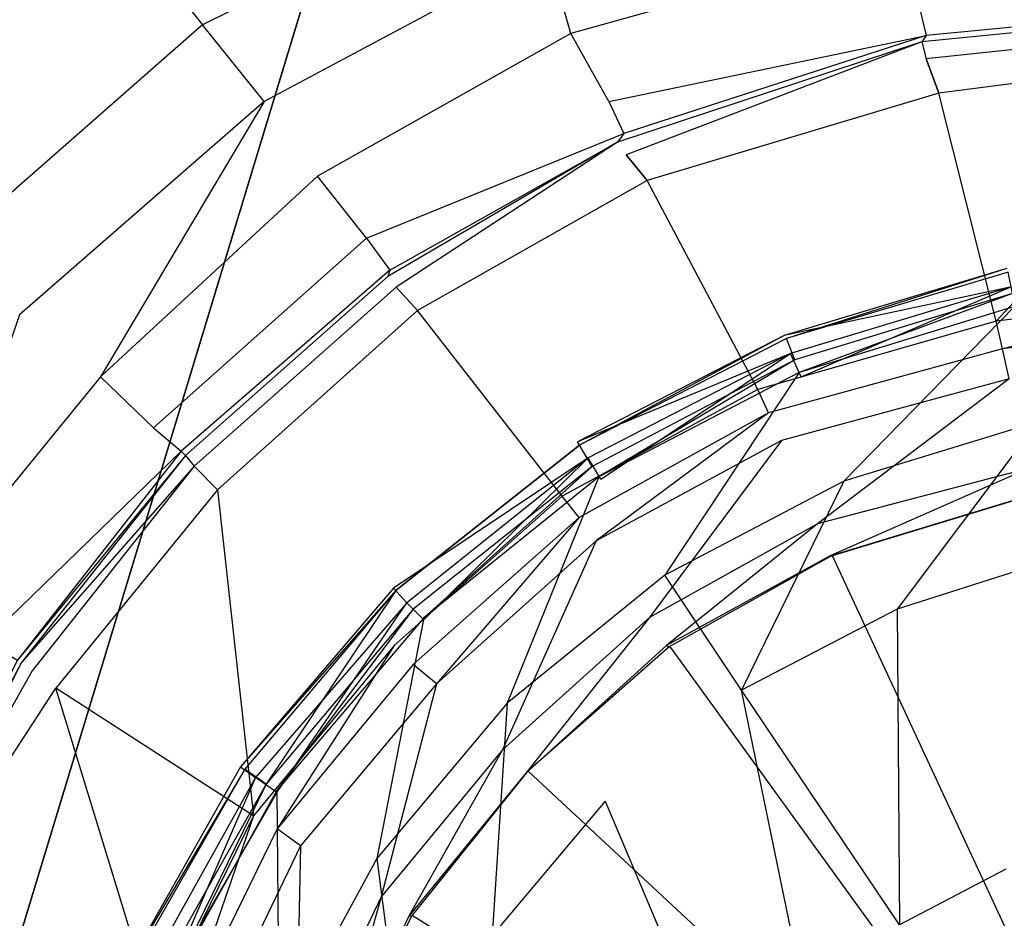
# Model space of a CAD drawing. Extents: x 0 to 1, y -1 to 0.
# Tile 9 of 16: x 0.4427 to 0.4889, y -0.4758 to -0.4337. Entities that reach past the tile are written whole.
import ezdxf

# ---------------------------------------------------------------- set-up
doc = ezdxf.new("R2010")
doc.units = 0
doc.layers.add('L0_ABLAUF_INF_0___REPLACEMTFORE', color=7, linetype='CONTINUOUS')
doc.layers.add('L1_WANNE_0_N_6228J5____REPLACEM', color=7, linetype='CONTINUOUS')

msp = doc.modelspace()

# ---------------------------------------------------------------- linework, layer by layer
at = {"layer": 'L0_ABLAUF_INF_0___REPLACEMTFORE', "color": 8}
for points, invisible_edges in [([(0.489189, -0.44625, 0.021751), (0.478584, -0.448506, 0.02297), (0.489034, -0.445376, 0.02297), (0.489189, -0.44625, 0.021751)], 14), ([(0.478688, -0.44865, 0.024191), (0.489034, -0.445376, 0.02297), (0.478584, -0.448506, 0.02297), (0.478688, -0.44865, 0.024191)], 13), ([(0.489034, -0.445376, 0.02297), (0.478688, -0.44865, 0.024191), (0.489089, -0.44555, 0.024191), (0.489034, -0.445376, 0.02297)], 14), ([(0.489089, -0.44555, 0.024191), (0.478688, -0.44865, 0.024191), (0.479088, -0.44965, 0.02504), (0.489089, -0.44555, 0.024191)], 14), ([(0.489289, -0.44655, 0.02504), (0.489089, -0.44555, 0.024191), (0.479088, -0.44965, 0.02504), (0.489289, -0.44655, 0.02504)], 14), ([(0.478584, -0.448506, 0.02297), (0.489189, -0.44625, 0.021751), (0.478888, -0.44935, 0.021751), (0.478584, -0.448506, 0.02297)], 13), ([(0.489189, -0.44625, 0.021751), (0.479388, -0.45045, 0.021963), (0.478888, -0.44935, 0.021751), (0.489189, -0.44625, 0.021751)], 13), ([(0.479288, -0.45025, 0.025146), (0.489289, -0.44655, 0.02504), (0.479088, -0.44965, 0.02504), (0.479288, -0.45025, 0.025146)], 13), ([(0.489289, -0.44655, 0.02504), (0.479288, -0.45025, 0.025146), (0.489389, -0.44715, 0.025146), (0.489289, -0.44655, 0.02504)], 14), ([(0.479388, -0.45045, 0.021963), (0.489189, -0.44625, 0.021751), (0.489489, -0.44745, 0.021963), (0.479388, -0.45045, 0.021963)], 14), ([(0.481388, -0.45535, 0.025676), (0.489389, -0.44715, 0.025146), (0.479288, -0.45025, 0.025146), (0.481388, -0.45535, 0.025676)], 13), ([(0.489389, -0.44715, 0.025146), (0.481388, -0.45535, 0.025676), (0.490489, -0.45255, 0.025676), (0.489389, -0.44715, 0.025146)], 14), ([(0.478888, -0.44935, 0.021751), (0.46889, -0.453504, 0.02297), (0.478584, -0.448506, 0.02297), (0.478888, -0.44935, 0.021751)], 14), ([(0.468988, -0.45365, 0.024191), (0.478584, -0.448506, 0.02297), (0.46889, -0.453504, 0.02297), (0.468988, -0.45365, 0.024191)], 13), ([(0.478584, -0.448506, 0.02297), (0.468988, -0.45365, 0.024191), (0.478688, -0.44865, 0.024191), (0.478584, -0.448506, 0.02297)], 14), ([(0.478688, -0.44865, 0.024191), (0.468988, -0.45365, 0.024191), (0.469588, -0.45465, 0.02504), (0.478688, -0.44865, 0.024191)], 14), ([(0.479088, -0.44965, 0.02504), (0.478688, -0.44865, 0.024191), (0.469588, -0.45465, 0.02504), (0.479088, -0.44965, 0.02504)], 14), ([(0.46889, -0.453504, 0.02297), (0.478888, -0.44935, 0.021751), (0.469388, -0.45425, 0.021751), (0.46889, -0.453504, 0.02297)], 13), ([(0.478888, -0.44935, 0.021751), (0.469988, -0.45525, 0.021963), (0.469388, -0.45425, 0.021751), (0.478888, -0.44935, 0.021751)], 13), ([(0.469888, -0.45515, 0.025146), (0.479088, -0.44965, 0.02504), (0.469588, -0.45465, 0.02504), (0.469888, -0.45515, 0.025146)], 13), ([(0.479088, -0.44965, 0.02504), (0.469888, -0.45515, 0.025146), (0.479288, -0.45025, 0.025146), (0.479088, -0.44965, 0.02504)], 14), ([(0.469988, -0.45525, 0.021963), (0.478888, -0.44935, 0.021751), (0.479388, -0.45045, 0.021963), (0.469988, -0.45525, 0.021963)], 14), ([(0.472988, -0.45975, 0.025676), (0.479288, -0.45025, 0.025146), (0.469888, -0.45515, 0.025146), (0.472988, -0.45975, 0.025676)], 13), ([(0.479288, -0.45025, 0.025146), (0.472988, -0.45975, 0.025676), (0.481388, -0.45535, 0.025676), (0.479288, -0.45025, 0.025146)], 14), ([(0.483889, -0.46135, 0.026207), (0.490489, -0.45255, 0.025676), (0.481388, -0.45535, 0.025676), (0.483889, -0.46135, 0.026207)], 13), ([(0.490489, -0.45255, 0.025676), (0.483889, -0.46135, 0.026207), (0.491689, -0.45885, 0.026207), (0.490489, -0.45255, 0.025676)], 14), ([(0.469388, -0.45425, 0.021751), (0.460258, -0.46037, 0.023024), (0.46889, -0.453504, 0.02297), (0.469388, -0.45425, 0.021751)], 14), ([(0.468988, -0.45365, 0.024191), (0.46889, -0.453504, 0.02297), (0.460258, -0.46037, 0.023024), (0.468988, -0.45365, 0.024191)], 14), ([(0.460388, -0.46045, 0.024297), (0.468988, -0.45365, 0.024191), (0.460258, -0.46037, 0.023024), (0.460388, -0.46045, 0.024297)], 14), ([(0.468988, -0.45365, 0.024191), (0.460388, -0.46045, 0.024297), (0.461188, -0.46135, 0.02504), (0.468988, -0.45365, 0.024191)], 14), ([(0.469588, -0.45465, 0.02504), (0.468988, -0.45365, 0.024191), (0.461188, -0.46135, 0.02504), (0.469588, -0.45465, 0.02504)], 14), ([(0.460258, -0.46037, 0.023024), (0.469388, -0.45425, 0.021751), (0.460888, -0.46105, 0.021751), (0.460258, -0.46037, 0.023024)], 13), ([(0.469388, -0.45425, 0.021751), (0.461688, -0.46185, 0.021963), (0.460888, -0.46105, 0.021751), (0.469388, -0.45425, 0.021751)], 13), ([(0.461688, -0.46185, 0.021963), (0.469388, -0.45425, 0.021751), (0.469988, -0.45525, 0.021963), (0.461688, -0.46185, 0.021963)], 14), ([(0.461688, -0.46175, 0.025146), (0.469588, -0.45465, 0.02504), (0.461188, -0.46135, 0.02504), (0.461688, -0.46175, 0.025146)], 13), ([(0.469588, -0.45465, 0.02504), (0.461688, -0.46175, 0.025146), (0.469888, -0.45515, 0.025146), (0.469588, -0.45465, 0.02504)], 14), ([(0.465588, -0.46575, 0.025676), (0.469888, -0.45515, 0.025146), (0.461688, -0.46175, 0.025146), (0.465588, -0.46575, 0.025676)], 13), ([(0.469888, -0.45515, 0.025146), (0.465588, -0.46575, 0.025676), (0.472988, -0.45975, 0.025676), (0.469888, -0.45515, 0.025146)], 14), ([(0.476588, -0.46515, 0.026207), (0.481388, -0.45535, 0.025676), (0.472988, -0.45975, 0.025676), (0.476588, -0.46515, 0.026207)], 13), ([(0.481388, -0.45535, 0.025676), (0.476588, -0.46515, 0.026207), (0.483889, -0.46135, 0.026207), (0.481388, -0.45535, 0.025676)], 14), ([(0.488989, -0.47355, 0.027162), (0.491689, -0.45885, 0.026207), (0.483889, -0.46135, 0.026207), (0.488989, -0.47355, 0.027162)], 13), ([(0.472988, -0.45975, 0.025676), (0.465588, -0.46575, 0.025676), (0.470188, -0.47035, 0.026313), (0.472988, -0.45975, 0.025676)], 14), ([(0.476588, -0.46515, 0.026207), (0.472988, -0.45975, 0.025676), (0.470188, -0.47035, 0.026313), (0.476588, -0.46515, 0.026207)], 14), ([(0.460258, -0.46037, 0.023024), (0.460888, -0.46105, 0.021751), (0.453089, -0.46875, 0.023024), (0.460258, -0.46037, 0.023024)], 14), ([(0.460258, -0.46037, 0.023024), (0.453089, -0.46875, 0.023024), (0.460388, -0.46045, 0.024297), (0.460258, -0.46037, 0.023024)], 14), ([(0.460388, -0.46045, 0.024297), (0.453089, -0.46875, 0.023024), (0.453288, -0.46885, 0.024297), (0.460388, -0.46045, 0.024297)], 14), ([(0.454288, -0.46955, 0.02504), (0.460388, -0.46045, 0.024297), (0.453288, -0.46885, 0.024297), (0.454288, -0.46955, 0.02504)], 13), ([(0.460388, -0.46045, 0.024297), (0.454288, -0.46955, 0.02504), (0.461188, -0.46135, 0.02504), (0.460388, -0.46045, 0.024297)], 14), ([(0.460888, -0.46105, 0.021751), (0.453788, -0.46925, 0.021751), (0.453089, -0.46875, 0.023024), (0.460888, -0.46105, 0.021751)], 14), ([(0.460888, -0.46105, 0.021751), (0.454788, -0.46995, 0.021963), (0.453788, -0.46925, 0.021751), (0.460888, -0.46105, 0.021751)], 13), ([(0.454788, -0.46995, 0.021963), (0.460888, -0.46105, 0.021751), (0.461688, -0.46185, 0.021963), (0.454788, -0.46995, 0.021963)], 14), ([(0.454788, -0.46985, 0.025146), (0.461188, -0.46135, 0.02504), (0.454288, -0.46955, 0.02504), (0.454788, -0.46985, 0.025146)], 13), ([(0.461188, -0.46135, 0.02504), (0.454788, -0.46985, 0.025146), (0.461688, -0.46175, 0.025146), (0.461188, -0.46135, 0.02504)], 14), ([(0.459488, -0.47305, 0.025676), (0.461688, -0.46175, 0.025146), (0.454788, -0.46985, 0.025146), (0.459488, -0.47305, 0.025676)], 13), ([(0.461688, -0.46175, 0.025146), (0.459488, -0.47305, 0.025676), (0.465588, -0.46575, 0.025676), (0.461688, -0.46175, 0.025146)], 14), ([(0.483989, -0.47615, 0.027162), (0.483889, -0.46135, 0.026207), (0.476588, -0.46515, 0.026207), (0.483989, -0.47615, 0.027162)], 13), ([(0.483889, -0.46135, 0.026207), (0.483989, -0.47615, 0.027162), (0.488989, -0.47355, 0.027162), (0.483889, -0.46135, 0.026207)], 14), ([(0.479588, -0.47975, 0.027162), (0.476588, -0.46515, 0.026207), (0.470188, -0.47035, 0.026313), (0.479588, -0.47975, 0.027162)], 14), ([(0.483989, -0.47615, 0.027162), (0.476588, -0.46515, 0.026207), (0.479588, -0.47975, 0.027162), (0.483989, -0.47615, 0.027162)], 14), ([(0.464888, -0.47665, 0.026313), (0.465588, -0.46575, 0.025676), (0.459488, -0.47305, 0.025676), (0.464888, -0.47665, 0.026313)], 13), ([(0.465588, -0.46575, 0.025676), (0.464888, -0.47665, 0.026313), (0.470188, -0.47035, 0.026313), (0.465588, -0.46575, 0.025676)], 14), ([(0.453089, -0.46875, 0.023024), (0.453788, -0.46925, 0.021751), (0.447636, -0.478393, 0.023024), (0.453089, -0.46875, 0.023024)], 14), ([(0.453089, -0.46875, 0.023024), (0.447636, -0.478393, 0.023024), (0.453288, -0.46885, 0.024297), (0.453089, -0.46875, 0.023024)], 14), ([(0.453288, -0.46885, 0.024297), (0.447636, -0.478393, 0.023024), (0.447788, -0.47845, 0.024297), (0.453288, -0.46885, 0.024297)], 14), ([(0.453288, -0.46885, 0.024297), (0.447788, -0.47845, 0.024297), (0.448988, -0.47895, 0.02504), (0.453288, -0.46885, 0.024297)], 14), ([(0.454288, -0.46955, 0.02504), (0.453288, -0.46885, 0.024297), (0.448988, -0.47895, 0.02504), (0.454288, -0.46955, 0.02504)], 14), ([(0.453788, -0.46925, 0.021751), (0.448488, -0.47875, 0.021751), (0.447636, -0.478393, 0.023024), (0.453788, -0.46925, 0.021751)], 14), ([(0.453788, -0.46925, 0.021751), (0.449488, -0.47915, 0.021963), (0.448488, -0.47875, 0.021751), (0.453788, -0.46925, 0.021751)], 14), ([(0.449588, -0.47915, 0.025146), (0.454288, -0.46955, 0.02504), (0.448988, -0.47895, 0.02504), (0.449588, -0.47915, 0.025146)], 13), ([(0.454788, -0.46995, 0.021963), (0.449488, -0.47915, 0.021963), (0.453788, -0.46925, 0.021751), (0.454788, -0.46995, 0.021963)], 14), ([(0.454288, -0.46955, 0.02504), (0.449588, -0.47915, 0.025146), (0.454788, -0.46985, 0.025146), (0.454288, -0.46955, 0.02504)], 14), ([(0.454888, -0.48145, 0.025676), (0.454788, -0.46985, 0.025146), (0.449588, -0.47915, 0.025146), (0.454888, -0.48145, 0.025676)], 13), ([(0.454788, -0.46985, 0.025146), (0.454888, -0.48145, 0.025676), (0.459488, -0.47305, 0.025676), (0.454788, -0.46985, 0.025146)], 14), ([(0.475988, -0.48405, 0.027162), (0.470188, -0.47035, 0.026313), (0.464888, -0.47665, 0.026313), (0.475988, -0.48405, 0.027162)], 13), ([(0.470188, -0.47035, 0.026313), (0.475988, -0.48405, 0.027162), (0.479588, -0.47975, 0.027162), (0.470188, -0.47035, 0.026313)], 14), ([(0.460888, -0.48395, 0.026313), (0.459488, -0.47305, 0.025676), (0.454888, -0.48145, 0.025676), (0.460888, -0.48395, 0.026313)], 13), ([(0.459488, -0.47305, 0.025676), (0.460888, -0.48395, 0.026313), (0.464888, -0.47665, 0.026313), (0.459488, -0.47305, 0.025676)], 14), ([(0.491789, -0.48775, 0.027798), (0.488989, -0.47355, 0.027162), (0.483989, -0.47615, 0.027162), (0.491789, -0.48775, 0.027798)], 13)]:
    msp.add_3dface(points, dxfattribs=dict(at, invisible_edges=invisible_edges))
at = {"layer": 'L1_WANNE_0_N_6228J5____REPLACEM', "color": 8}
for points, invisible_edges in [([(0.382167, -0.676368), (0.382159, -0.323679), (0.5, -0.287934), (0.382167, -0.676368)], 9), ([(0.382167, -0.676368), (0.5, -0.287934), (0.5, -0.712109), (0.382167, -0.676368)], 8), ([(0.451307, -0.433943, 0.028541), (0.387222, -0.352904, 0.030623), (0.373675, -0.359179, 0.030536), (0.451307, -0.433943, 0.028541)], 13), ([(0.387222, -0.352904, 0.030623), (0.451307, -0.433943, 0.028541), (0.466178, -0.426543, 0.028647), (0.387222, -0.352904, 0.030623)], 14), ([(0.373675, -0.359179, 0.030536), (0.439331, -0.444444, 0.028541), (0.451307, -0.433943, 0.028541), (0.373675, -0.359179, 0.030536)], 14), ([(0.483544, -0.425943, 0.028647), (0.467475, -0.430443, 0.028541), (0.468573, -0.434343, 0.028541), (0.483544, -0.425943, 0.028647)], 14), ([(0.484043, -0.430043, 0.028541), (0.483544, -0.425943, 0.028647), (0.468573, -0.434343, 0.028541), (0.484043, -0.430043, 0.028541)], 14), ([(0.466178, -0.426543, 0.028647), (0.451307, -0.433943, 0.028541), (0.454202, -0.437544, 0.028541), (0.466178, -0.426543, 0.028647)], 14), ([(0.467475, -0.430443, 0.028541), (0.466178, -0.426543, 0.028647), (0.454202, -0.437544, 0.028541), (0.467475, -0.430443, 0.028541)], 14), ([(0.484043, -0.430043, 0.028541), (0.468573, -0.434343, 0.028541), (0.47037, -0.437544, 0.027162), (0.484043, -0.430043, 0.028541)], 14), ([(0.484941, -0.433143, 0.026843), (0.484043, -0.430043, 0.028541), (0.47037, -0.437544, 0.027162), (0.484941, -0.433143, 0.026843)], 14), ([(0.467475, -0.430443, 0.028541), (0.454202, -0.437544, 0.028541), (0.456697, -0.441044, 0.028435), (0.467475, -0.430443, 0.028541)], 14), ([(0.468573, -0.434343, 0.028541), (0.467475, -0.430443, 0.028541), (0.456697, -0.441044, 0.028435), (0.468573, -0.434343, 0.028541)], 14), ([(0.47037, -0.437544, 0.027162), (0.48524, -0.434443, 0.02366), (0.484941, -0.433143, 0.026843), (0.47037, -0.437544, 0.027162)], 14), ([(0.484941, -0.433143, 0.026843), (0.48524, -0.434443, 0.02366), (0.5, -0.433043, 0.023767), (0.484941, -0.433143, 0.026843)], 14), ([(0.5, -0.433043, 0.023767), (0.48524, -0.434443, 0.02366), (0.5, -0.433243, 0.020584), (0.5, -0.433043, 0.023767)], 14), ([(0.48524, -0.434443, 0.02366), (0.485041, -0.434743, 0.020477), (0.5, -0.433243, 0.020584), (0.48524, -0.434443, 0.02366)], 14), ([(0.5, -0.433243, 0.020584), (0.485041, -0.434743, 0.020477), (0.5, -0.433943, 0.018355), (0.5, -0.433243, 0.020584)], 14), ([(0.451307, -0.433943, 0.028541), (0.439331, -0.444444, 0.028541), (0.442724, -0.447545, 0.028435), (0.451307, -0.433943, 0.028541)], 14), ([(0.454202, -0.437544, 0.028541), (0.451307, -0.433943, 0.028541), (0.442724, -0.447545, 0.028435), (0.454202, -0.437544, 0.028541)], 14), ([(0.485041, -0.434743, 0.020477), (0.48524, -0.435544, 0.018037), (0.5, -0.433943, 0.018355), (0.485041, -0.434743, 0.020477)], 14), ([(0.5, -0.433943, 0.018355), (0.48524, -0.435544, 0.018037), (0.5, -0.435344, 0.016658), (0.5, -0.433943, 0.018355)], 14), ([(0.468573, -0.434343, 0.028541), (0.456697, -0.441044, 0.028435), (0.458992, -0.443944, 0.027268), (0.468573, -0.434343, 0.028541)], 14), ([(0.47037, -0.437544, 0.027162), (0.468573, -0.434343, 0.028541), (0.458992, -0.443944, 0.027268), (0.47037, -0.437544, 0.027162)], 14), ([(0.47037, -0.437544, 0.027162), (0.471068, -0.439044, 0.02366), (0.48524, -0.434443, 0.02366), (0.47037, -0.437544, 0.027162)], 14), ([(0.48524, -0.434443, 0.02366), (0.471068, -0.439044, 0.02366), (0.485041, -0.434743, 0.020477), (0.48524, -0.434443, 0.02366)], 14), ([(0.471068, -0.439044, 0.02366), (0.470769, -0.439444, 0.020477), (0.485041, -0.434743, 0.020477), (0.471068, -0.439044, 0.02366)], 14), ([(0.485041, -0.434743, 0.020477), (0.470769, -0.439444, 0.020477), (0.471168, -0.440044, 0.018249), (0.485041, -0.434743, 0.020477)], 14), ([(0.485041, -0.434743, 0.020477), (0.471168, -0.440044, 0.018249), (0.48524, -0.435544, 0.018037), (0.485041, -0.434743, 0.020477)], 14), ([(0.48524, -0.435544, 0.018037), (0.485839, -0.437144, 0.01634), (0.5, -0.435344, 0.016658), (0.48524, -0.435544, 0.018037)], 14), ([(0.488534, -0.447845, 0.00817), (0.5, -0.435344, 0.016658), (0.485839, -0.437144, 0.01634), (0.488534, -0.447845, 0.00817)], 13), ([(0.5, -0.435344, 0.016658), (0.488534, -0.447845, 0.00817), (0.5, -0.446445, 0.008382), (0.5, -0.435344, 0.016658)], 14), ([(0.471168, -0.440044, 0.018249), (0.472166, -0.441244, 0.016552), (0.48524, -0.435544, 0.018037), (0.471168, -0.440044, 0.018249)], 14), ([(0.485839, -0.437144, 0.01634), (0.48524, -0.435544, 0.018037), (0.472166, -0.441244, 0.016552), (0.485839, -0.437144, 0.01634)], 14), ([(0.485839, -0.437144, 0.01634), (0.472166, -0.441244, 0.016552), (0.477356, -0.451045, 0.008382), (0.485839, -0.437144, 0.01634)], 14), ([(0.488534, -0.447845, 0.00817), (0.485839, -0.437144, 0.01634), (0.477356, -0.451045, 0.008382), (0.488534, -0.447845, 0.00817)], 14), ([(0.446517, -0.450445, 0.028329), (0.454202, -0.437544, 0.028541), (0.442724, -0.447545, 0.028435), (0.446517, -0.450445, 0.028329)], 13), ([(0.454202, -0.437544, 0.028541), (0.446517, -0.450445, 0.028329), (0.456697, -0.441044, 0.028435), (0.454202, -0.437544, 0.028541)], 14), ([(0.458992, -0.443944, 0.027268), (0.471068, -0.439044, 0.02366), (0.47037, -0.437544, 0.027162), (0.458992, -0.443944, 0.027268)], 14), ([(0.458992, -0.443944, 0.027268), (0.46009, -0.445445, 0.02366), (0.471068, -0.439044, 0.02366), (0.458992, -0.443944, 0.027268)], 14), ([(0.46009, -0.445445, 0.02366), (0.470769, -0.439444, 0.020477), (0.471068, -0.439044, 0.02366), (0.46009, -0.445445, 0.02366)], 14), ([(0.470769, -0.439444, 0.020477), (0.46009, -0.445445, 0.02366), (0.45999, -0.445745, 0.020477), (0.470769, -0.439444, 0.020477)], 13), ([(0.470769, -0.439444, 0.020477), (0.45999, -0.445745, 0.020477), (0.460389, -0.446245, 0.018355), (0.470769, -0.439444, 0.020477)], 14), ([(0.470769, -0.439444, 0.020477), (0.460389, -0.446245, 0.018355), (0.471168, -0.440044, 0.018249), (0.470769, -0.439444, 0.020477)], 14), ([(0.460389, -0.446245, 0.018355), (0.461387, -0.447345, 0.016658), (0.471168, -0.440044, 0.018249), (0.460389, -0.446245, 0.018355)], 14), ([(0.472166, -0.441244, 0.016552), (0.471168, -0.440044, 0.018249), (0.461387, -0.447345, 0.016658), (0.472166, -0.441244, 0.016552)], 14), ([(0.456697, -0.441044, 0.028435), (0.446517, -0.450445, 0.028329), (0.449012, -0.452845, 0.027056), (0.456697, -0.441044, 0.028435)], 14), ([(0.458992, -0.443944, 0.027268), (0.456697, -0.441044, 0.028435), (0.449012, -0.452845, 0.027056), (0.458992, -0.443944, 0.027268)], 14), ([(0.472166, -0.441244, 0.016552), (0.461387, -0.447345, 0.016658), (0.468174, -0.456046, 0.008488), (0.472166, -0.441244, 0.016552)], 14), ([(0.477356, -0.451045, 0.008382), (0.472166, -0.441244, 0.016552), (0.468174, -0.456046, 0.008488), (0.477356, -0.451045, 0.008382)], 14), ([(0.458992, -0.443944, 0.027268), (0.449012, -0.452845, 0.027056), (0.46009, -0.445445, 0.02366), (0.458992, -0.443944, 0.027268)], 14), ([(0.449012, -0.452845, 0.027056), (0.450309, -0.453945, 0.023554), (0.46009, -0.445445, 0.02366), (0.449012, -0.452845, 0.027056)], 14), ([(0.46009, -0.445445, 0.02366), (0.450309, -0.453945, 0.023554), (0.45999, -0.445745, 0.020477), (0.46009, -0.445445, 0.02366)], 14), ([(0.450309, -0.453945, 0.023554), (0.450509, -0.454145, 0.020477), (0.45999, -0.445745, 0.020477), (0.450309, -0.453945, 0.023554)], 14), ([(0.45999, -0.445745, 0.020477), (0.450509, -0.454145, 0.020477), (0.460389, -0.446245, 0.018355), (0.45999, -0.445745, 0.020477)], 14), ([(0.450509, -0.454145, 0.020477), (0.450908, -0.454645, 0.018249), (0.460389, -0.446245, 0.018355), (0.450509, -0.454145, 0.020477)], 14), ([(0.460389, -0.446245, 0.018355), (0.450908, -0.454645, 0.018249), (0.452006, -0.455746, 0.016658), (0.460389, -0.446245, 0.018355)], 14), ([(0.461387, -0.447345, 0.016658), (0.460389, -0.446245, 0.018355), (0.452006, -0.455746, 0.016658), (0.461387, -0.447345, 0.016658)], 14), ([(0.5, -0.446445, 0.008382), (0.488534, -0.447845, 0.00817), (0.488833, -0.449145, 0.007639), (0.5, -0.446445, 0.008382)], 14), ([(0.5, -0.446445, 0.008382), (0.488833, -0.449145, 0.007639), (0.5, -0.447745, 0.007745), (0.5, -0.446445, 0.008382)], 14), ([(0.461387, -0.447345, 0.016658), (0.452006, -0.455746, 0.016658), (0.46029, -0.463046, 0.008382), (0.461387, -0.447345, 0.016658)], 14), ([(0.468174, -0.456046, 0.008488), (0.461387, -0.447345, 0.016658), (0.46029, -0.463046, 0.008382), (0.468174, -0.456046, 0.008488)], 14), ([(0.442724, -0.447545, 0.028435), (0.438034, -0.460846, 0.028329), (0.446517, -0.450445, 0.028329), (0.442724, -0.447545, 0.028435)], 14), ([(0.488534, -0.447845, 0.00817), (0.477356, -0.451045, 0.008382), (0.477855, -0.452145, 0.007745), (0.488534, -0.447845, 0.00817)], 14), ([(0.488833, -0.449145, 0.007639), (0.488534, -0.447845, 0.00817), (0.477855, -0.452145, 0.007745), (0.488833, -0.449145, 0.007639)], 14), ([(0.5, -0.447745, 0.007745), (0.488833, -0.449145, 0.007639), (0.489133, -0.450545, 0.007427), (0.5, -0.447745, 0.007745)], 14), ([(0.488833, -0.449145, 0.007639), (0.477855, -0.452145, 0.007745), (0.478454, -0.453445, 0.007427), (0.488833, -0.449145, 0.007639)], 14), ([(0.489133, -0.450545, 0.007427), (0.488833, -0.449145, 0.007639), (0.478454, -0.453445, 0.007427), (0.489133, -0.450545, 0.007427)], 14), ([(0.446517, -0.450445, 0.028329), (0.438034, -0.460846, 0.028329), (0.441128, -0.462846, 0.027162), (0.446517, -0.450445, 0.028329)], 14), ([(0.449012, -0.452845, 0.027056), (0.446517, -0.450445, 0.028329), (0.441128, -0.462846, 0.027162), (0.449012, -0.452845, 0.027056)], 14), ([(0.48015, -0.457346, 0.007427), (0.489133, -0.450545, 0.007427), (0.478454, -0.453445, 0.007427), (0.48015, -0.457346, 0.007427)], 13), ([(0.489133, -0.450545, 0.007427), (0.48015, -0.457346, 0.007427), (0.490031, -0.454745, 0.007427), (0.489133, -0.450545, 0.007427)], 14), ([(0.477356, -0.451045, 0.008382), (0.468174, -0.456046, 0.008488), (0.468972, -0.457046, 0.007745), (0.477356, -0.451045, 0.008382)], 14), ([(0.477855, -0.452145, 0.007745), (0.477356, -0.451045, 0.008382), (0.468972, -0.457046, 0.007745), (0.477855, -0.452145, 0.007745)], 14), ([(0.469771, -0.458146, 0.007427), (0.477855, -0.452145, 0.007745), (0.468972, -0.457046, 0.007745), (0.469771, -0.458146, 0.007427)], 13), ([(0.477855, -0.452145, 0.007745), (0.469771, -0.458146, 0.007427), (0.478454, -0.453445, 0.007427), (0.477855, -0.452145, 0.007745)], 14), ([(0.441128, -0.462846, 0.027162), (0.450309, -0.453945, 0.023554), (0.449012, -0.452845, 0.027056), (0.441128, -0.462846, 0.027162)], 14), ([(0.472266, -0.461746, 0.007427), (0.478454, -0.453445, 0.007427), (0.469771, -0.458146, 0.007427), (0.472266, -0.461746, 0.007427)], 13), ([(0.478454, -0.453445, 0.007427), (0.472266, -0.461746, 0.007427), (0.48015, -0.457346, 0.007427), (0.478454, -0.453445, 0.007427)], 14), ([(0.450309, -0.453945, 0.023554), (0.441128, -0.462846, 0.027162), (0.442625, -0.463746, 0.023554), (0.450309, -0.453945, 0.023554)], 13), ([(0.450309, -0.453945, 0.023554), (0.442625, -0.463746, 0.023554), (0.450509, -0.454145, 0.020477), (0.450309, -0.453945, 0.023554)], 14), ([(0.450509, -0.454145, 0.020477), (0.442625, -0.463746, 0.023554), (0.442824, -0.463846, 0.020371), (0.450509, -0.454145, 0.020477)], 14), ([(0.450509, -0.454145, 0.020477), (0.442824, -0.463846, 0.020371), (0.450908, -0.454645, 0.018249), (0.450509, -0.454145, 0.020477)], 14), ([(0.450908, -0.454645, 0.018249), (0.442824, -0.463846, 0.020371), (0.443323, -0.464246, 0.018355), (0.450908, -0.454645, 0.018249)], 14), ([(0.450908, -0.454645, 0.018249), (0.443323, -0.464246, 0.018355), (0.444421, -0.465047, 0.016764), (0.450908, -0.454645, 0.018249)], 14), ([(0.452006, -0.455746, 0.016658), (0.450908, -0.454645, 0.018249), (0.444421, -0.465047, 0.016764), (0.452006, -0.455746, 0.016658)], 14), ([(0.480749, -0.458846, 0.007427), (0.490031, -0.454745, 0.007427), (0.48015, -0.457346, 0.007427), (0.480749, -0.458846, 0.007427)], 13), ([(0.490031, -0.454745, 0.007427), (0.480749, -0.458846, 0.007427), (0.49023, -0.455946, 0.007427), (0.490031, -0.454745, 0.007427)], 14), ([(0.453703, -0.471047, 0.008488), (0.452006, -0.455746, 0.016658), (0.444421, -0.465047, 0.016764), (0.453703, -0.471047, 0.008488)], 13), ([(0.452006, -0.455746, 0.016658), (0.453703, -0.471047, 0.008488), (0.46029, -0.463046, 0.008382), (0.452006, -0.455746, 0.016658)], 14), ([(0.468174, -0.456046, 0.008488), (0.46029, -0.463046, 0.008382), (0.461188, -0.463946, 0.007745), (0.468174, -0.456046, 0.008488)], 14), ([(0.468972, -0.457046, 0.007745), (0.468174, -0.456046, 0.008488), (0.461188, -0.463946, 0.007745), (0.468972, -0.457046, 0.007745)], 14), ([(0.490293, -0.455946, 0.006434), (0.480749, -0.458846, 0.007427), (0.480811, -0.458846, 0.006434), (0.490293, -0.455946, 0.006434)], 13), ([(0.480749, -0.458846, 0.007427), (0.490293, -0.455946, 0.006434), (0.49023, -0.455946, 0.007427), (0.480749, -0.458846, 0.007427)], 14), ([(0.49033, -0.455946, 0.005836), (0.480811, -0.458846, 0.006434), (0.480849, -0.458846, 0.005836), (0.49033, -0.455946, 0.005836)], 13), ([(0.480811, -0.458846, 0.006434), (0.49033, -0.455946, 0.005836), (0.490293, -0.455946, 0.006434), (0.480811, -0.458846, 0.006434)], 14), ([(0.5, -0.500031, 0.005836), (0.49033, -0.455946, 0.005836), (0.480849, -0.458846, 0.005836), (0.5, -0.500031, 0.005836)], 14), ([(0.462286, -0.464846, 0.007427), (0.468972, -0.457046, 0.007745), (0.461188, -0.463946, 0.007745), (0.462286, -0.464846, 0.007427)], 13), ([(0.468972, -0.457046, 0.007745), (0.462286, -0.464846, 0.007427), (0.469771, -0.458146, 0.007427), (0.468972, -0.457046, 0.007745)], 14), ([(0.473064, -0.463046, 0.007427), (0.48015, -0.457346, 0.007427), (0.472266, -0.461746, 0.007427), (0.473064, -0.463046, 0.007427)], 13), ([(0.48015, -0.457346, 0.007427), (0.473064, -0.463046, 0.007427), (0.480749, -0.458846, 0.007427), (0.48015, -0.457346, 0.007427)], 14), ([(0.46538, -0.467947, 0.007427), (0.469771, -0.458146, 0.007427), (0.462286, -0.464846, 0.007427), (0.46538, -0.467947, 0.007427)], 13), ([(0.469771, -0.458146, 0.007427), (0.46538, -0.467947, 0.007427), (0.472266, -0.461746, 0.007427), (0.469771, -0.458146, 0.007427)], 14), ([(0.473064, -0.463046, 0.007427), (0.473189, -0.463109, 0.006434), (0.480811, -0.458846, 0.006434), (0.473064, -0.463046, 0.007427)], 14), ([(0.480749, -0.458846, 0.007427), (0.473064, -0.463046, 0.007427), (0.480811, -0.458846, 0.006434), (0.480749, -0.458846, 0.007427)], 14), ([(0.473189, -0.463109, 0.006434), (0.473264, -0.463146, 0.005836), (0.480849, -0.458846, 0.005836), (0.473189, -0.463109, 0.006434)], 14), ([(0.480811, -0.458846, 0.006434), (0.473189, -0.463109, 0.006434), (0.480849, -0.458846, 0.005836), (0.480811, -0.458846, 0.006434)], 14), ([(0.5, -0.500031, 0.005836), (0.480849, -0.458846, 0.005836), (0.473264, -0.463146, 0.005836), (0.5, -0.500031, 0.005836)], 14), ([(0.466477, -0.469047, 0.007427), (0.472266, -0.461746, 0.007427), (0.46538, -0.467947, 0.007427), (0.466477, -0.469047, 0.007427)], 13), ([(0.472266, -0.461746, 0.007427), (0.466477, -0.469047, 0.007427), (0.473064, -0.463046, 0.007427), (0.472266, -0.461746, 0.007427)], 14), ([(0.4548, -0.471647, 0.007851), (0.46029, -0.463046, 0.008382), (0.453703, -0.471047, 0.008488), (0.4548, -0.471647, 0.007851)], 13), ([(0.46029, -0.463046, 0.008382), (0.4548, -0.471647, 0.007851), (0.461188, -0.463946, 0.007745), (0.46029, -0.463046, 0.008382)], 14), ([(0.473064, -0.463046, 0.007427), (0.466477, -0.469047, 0.007427), (0.473189, -0.463109, 0.006434), (0.473064, -0.463046, 0.007427)], 14), ([(0.466477, -0.469047, 0.007427), (0.46654, -0.468984, 0.006434), (0.473189, -0.463109, 0.006434), (0.466477, -0.469047, 0.007427)], 14), ([(0.473189, -0.463109, 0.006434), (0.46654, -0.468984, 0.006434), (0.473264, -0.463146, 0.005836), (0.473189, -0.463109, 0.006434)], 14), ([(0.46654, -0.468984, 0.006434), (0.466577, -0.468947, 0.005836), (0.473264, -0.463146, 0.005836), (0.46654, -0.468984, 0.006434)], 14), ([(0.5, -0.500031, 0.005836), (0.473264, -0.463146, 0.005836), (0.466577, -0.468947, 0.005836), (0.5, -0.500031, 0.005836)], 14), ([(0.442625, -0.463746, 0.023554), (0.436836, -0.474947, 0.023448), (0.442824, -0.463846, 0.020371), (0.442625, -0.463746, 0.023554)], 14), ([(0.442824, -0.463846, 0.020371), (0.436836, -0.474947, 0.023448), (0.437135, -0.475048, 0.020265), (0.442824, -0.463846, 0.020371)], 14), ([(0.442824, -0.463846, 0.020371), (0.437135, -0.475048, 0.020265), (0.443323, -0.464246, 0.018355), (0.442824, -0.463846, 0.020371)], 14), ([(0.461188, -0.463946, 0.007745), (0.4548, -0.471647, 0.007851), (0.455898, -0.472447, 0.007427), (0.461188, -0.463946, 0.007745)], 14), ([(0.462286, -0.464846, 0.007427), (0.461188, -0.463946, 0.007745), (0.455898, -0.472447, 0.007427), (0.462286, -0.464846, 0.007427)], 14), ([(0.443323, -0.464246, 0.018355), (0.437135, -0.475048, 0.020265), (0.437734, -0.475348, 0.018249), (0.443323, -0.464246, 0.018355)], 14), ([(0.437734, -0.475348, 0.018249), (0.444421, -0.465047, 0.016764), (0.443323, -0.464246, 0.018355), (0.437734, -0.475348, 0.018249)], 14), ([(0.459691, -0.474847, 0.007427), (0.462286, -0.464846, 0.007427), (0.455898, -0.472447, 0.007427), (0.459691, -0.474847, 0.007427)], 13), ([(0.462286, -0.464846, 0.007427), (0.459691, -0.474847, 0.007427), (0.46538, -0.467947, 0.007427), (0.462286, -0.464846, 0.007427)], 14), ([(0.444421, -0.465047, 0.016764), (0.437734, -0.475348, 0.018249), (0.438932, -0.475948, 0.016658), (0.444421, -0.465047, 0.016764)], 13), ([(0.449112, -0.480348, 0.008382), (0.444421, -0.465047, 0.016764), (0.438932, -0.475948, 0.016658), (0.449112, -0.480348, 0.008382)], 14), ([(0.453703, -0.471047, 0.008488), (0.444421, -0.465047, 0.016764), (0.449112, -0.480348, 0.008382), (0.453703, -0.471047, 0.008488)], 14), ([(0.460988, -0.475748, 0.007427), (0.46538, -0.467947, 0.007427), (0.459691, -0.474847, 0.007427), (0.460988, -0.475748, 0.007427)], 13), ([(0.46538, -0.467947, 0.007427), (0.460988, -0.475748, 0.007427), (0.466477, -0.469047, 0.007427), (0.46538, -0.467947, 0.007427)], 14), ([(0.466477, -0.469047, 0.007427), (0.460988, -0.475748, 0.007427), (0.461113, -0.475748, 0.006434), (0.466477, -0.469047, 0.007427)], 14), ([(0.46654, -0.468984, 0.006434), (0.461113, -0.475748, 0.006434), (0.461188, -0.475748, 0.005836), (0.46654, -0.468984, 0.006434)], 14), ([(0.46654, -0.468984, 0.006434), (0.466477, -0.469047, 0.007427), (0.461113, -0.475748, 0.006434), (0.46654, -0.468984, 0.006434)], 14), ([(0.466577, -0.468947, 0.005836), (0.46654, -0.468984, 0.006434), (0.461188, -0.475748, 0.005836), (0.466577, -0.468947, 0.005836)], 14), ([(0.5, -0.500031, 0.005836), (0.466577, -0.468947, 0.005836), (0.461188, -0.475748, 0.005836), (0.5, -0.500031, 0.005836)], 14), ([(0.450309, -0.480848, 0.007745), (0.453703, -0.471047, 0.008488), (0.449112, -0.480348, 0.008382), (0.450309, -0.480848, 0.007745)], 13), ([(0.453703, -0.471047, 0.008488), (0.450309, -0.480848, 0.007745), (0.4548, -0.471647, 0.007851), (0.453703, -0.471047, 0.008488)], 14), ([(0.4548, -0.471647, 0.007851), (0.450309, -0.480848, 0.007745), (0.451607, -0.481348, 0.007427), (0.4548, -0.471647, 0.007851)], 14), ([(0.455898, -0.472447, 0.007427), (0.4548, -0.471647, 0.007851), (0.451607, -0.481348, 0.007427), (0.455898, -0.472447, 0.007427)], 14), ([(0.455699, -0.483048, 0.007427), (0.455898, -0.472447, 0.007427), (0.451607, -0.481348, 0.007427), (0.455699, -0.483048, 0.007427)], 13), ([(0.455898, -0.472447, 0.007427), (0.455699, -0.483048, 0.007427), (0.459691, -0.474847, 0.007427), (0.455898, -0.472447, 0.007427)], 14), ([(0.457196, -0.483648, 0.007427), (0.459691, -0.474847, 0.007427), (0.455699, -0.483048, 0.007427), (0.457196, -0.483648, 0.007427)], 13), ([(0.459691, -0.474847, 0.007427), (0.457196, -0.483648, 0.007427), (0.460988, -0.475748, 0.007427), (0.459691, -0.474847, 0.007427)], 14), ([(0.460988, -0.475748, 0.007427), (0.457196, -0.483648, 0.007427), (0.457196, -0.483586, 0.006434), (0.460988, -0.475748, 0.007427)], 14), ([(0.461113, -0.475748, 0.006434), (0.460988, -0.475748, 0.007427), (0.457196, -0.483586, 0.006434), (0.461113, -0.475748, 0.006434)], 14), ([(0.461113, -0.475748, 0.006434), (0.457196, -0.483586, 0.006434), (0.457196, -0.483548, 0.005836), (0.461113, -0.475748, 0.006434)], 14), ([(0.461188, -0.475748, 0.005836), (0.461113, -0.475748, 0.006434), (0.457196, -0.483548, 0.005836), (0.461188, -0.475748, 0.005836)], 14), ([(0.5, -0.500031, 0.005836), (0.461188, -0.475748, 0.005836), (0.457196, -0.483548, 0.005836), (0.5, -0.500031, 0.005836)], 14)]:
    msp.add_3dface(points, dxfattribs=dict(at, invisible_edges=invisible_edges))

doc.saveas('drawing.dxf')
